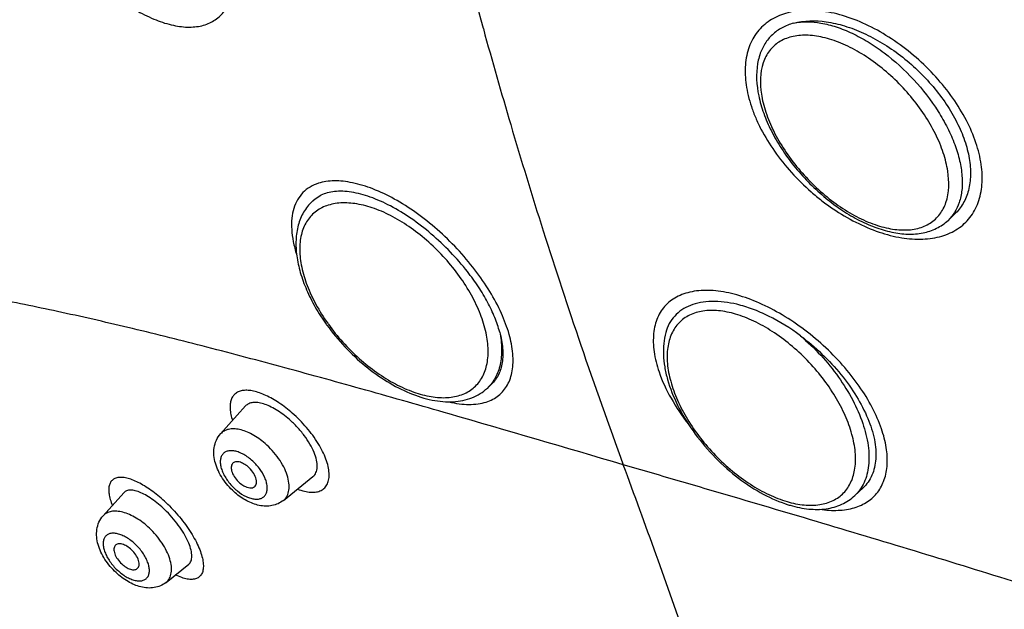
# Model space of a CAD drawing. Header units: millimetres. Extents: x 163 to 790, y -558 to 214.
# Tile 8 of 40: x 406 to 437, y -317 to -299. Entities that reach past the tile are written whole.
import ezdxf

# ---------------------------------------------------------------- set-up
doc = ezdxf.new("R2010")
doc.units = ezdxf.units.MM
doc.header["$LTSCALE"] = 23.1
doc.layers.get('0').update_dxf_attribs({"linetype": 'CONTINUOUS'})

msp = doc.modelspace()

# ---------------------------------------------------------------- linework, layer by layer
at = {"color": 7, "linetype": 'CONTINUOUS'}
for p, q in [((415.598, -304.481), (415.572, -304.506)), ((435.667, -304.899), (435.46, -305.094)), ((421.184, -310.21), (421.052, -310.334)), ((412.709, -311.763), (413.492, -310.893)), ((414.676, -313.841), (415.599, -313.098)), ((432.804, -313.45), (432.543, -313.695)), ((409.035, -314.326), (409.68, -313.604)), ((411.007, -316.404), (411.712, -315.837))]:
    msp.add_line(p, q, dxfattribs=at)
at = {"color": 9, "linetype": 'CONTINUOUS'}
for centre, radius, start, end in [((416.424, -305.412), 1.244, 131.5941, 133.2399), ((421.156, -304.697), 6.247, 215.3363, 215.6329), ((148.485, -415.287), 295.207, 19.16775, 20.32907), ((414.248, -312.284), 1.621, 229.1528, 230.6101), ((414.234, -312.301), 1.6, 230.6115, 231.27)]:
    msp.add_arc(centre, radius, start, end, dxfattribs=at)
at = {"color": 7, "linetype": 'CONTINUOUS'}
for centre, radius, start, end in [((421.36, -304.51), 6.575, 215.633, 215.9256), ((414.575, -311.971), 2.159, 227.9739, 229.1535), ((431.629, -310.235), 3.921, 251.317, 251.7602), ((431.592, -310.349), 3.801, 251.7559, 253.6819)]:
    msp.add_arc(centre, radius, start, end, dxfattribs=at)
at = {"color": 9, "linetype": 'CONTINUOUS'}
for points, knots in [([(415.718, -240.98), (417.992, -241.641), (421.399, -242.863), (425.862, -244.86), (430.477, -247.199), (436.221, -250.632), (442.912, -255.435), (449.364, -260.883), (455.46, -266.878), (461.089, -273.311), (466.149, -280.067), (470.549, -287.023), (473.637, -292.953), (475.698, -297.692), (477.015, -301.174), (478.116, -304.61), (478.995, -307.984), (479.649, -311.282), (480.074, -314.489), (480.268, -317.59), (480.231, -320.571), (479.961, -323.419), (479.461, -326.12), (478.732, -328.663), (478.086, -330.269), (477.726, -331.038)], [0, 0, 0, 0, 0.059551, 0.09081, 0.122966, 0.189643, 0.258895, 0.329917, 0.401835, 0.473743, 0.544736, 0.61394, 0.680552, 0.712669, 0.743887, 0.77414, 0.803375, 0.831556, 0.85866, 0.884682, 0.90964, 0.933573, 0.956546, 0.978649, 1, 1, 1, 1]), ([(420.927, -299.104), (420.537, -297.688), (419.733, -294.598), (418.567, -289.61), (417.412, -283.986), (416.723, -280.028), (416.4, -277.966)], [0, 0, 0, 0, 0.203729, 0.442799, 0.71044, 1, 1, 1, 1]), ([(410.119, -298.558), (410.303, -298.661), (410.665, -298.838), (411.21, -299.011), (411.716, -299.075), (412.103, -299.029), (412.371, -298.931), (412.547, -298.831), (412.702, -298.705), (412.835, -298.552), (412.943, -298.375), (413.057, -298.098), (413.113, -297.784), (413.121, -297.449), (413.094, -297.07), (412.992, -296.564), (412.778, -295.939), (412.474, -295.296), (412.087, -294.657), (411.633, -294.038), (411.126, -293.459), (410.754, -293.106), (410.56, -292.943)], [0, 0, 0, 0, 0.067306, 0.127781, 0.181248, 0.228429, 0.25034, 0.27158, 0.292574, 0.31377, 0.335613, 0.358513, 0.408497, 0.43603, 0.465328, 0.529206, 0.599564, 0.675373, 0.75518, 0.837113, 0.919377, 1, 1, 1, 1]), ([(433.783, -299.482), (433.553, -299.326), (433.087, -299.049), (432.475, -298.786), (431.989, -298.642), (431.64, -298.569), (431.301, -298.53), (430.88, -298.523), (430.391, -298.595), (429.956, -298.79), (429.673, -299.01), (429.493, -299.202), (429.346, -299.424), (429.234, -299.672), (429.157, -299.943), (429.101, -300.341), (429.122, -300.767), (429.208, -301.203), (429.308, -301.547), (429.442, -301.896), (429.667, -302.371), (430.028, -302.955), (430.558, -303.613), (431.068, -304.117), (431.512, -304.482), (431.744, -304.65), (431.863, -304.729)], [0, 0, 0, 0, 0.073863, 0.143766, 0.176847, 0.208514, 0.23871, 0.267418, 0.320477, 0.369004, 0.392344, 0.415492, 0.438837, 0.462765, 0.487596, 0.513594, 0.569644, 0.599954, 0.631726, 0.664901, 0.69938, 0.771685, 0.847075, 0.923796, 0.962101, 1, 1, 1, 1]), ([(430.631, -298.933), (430.909, -298.872), (431.371, -298.886), (431.978, -299.043), (432.475, -299.244), (432.976, -299.517), (433.645, -299.974), (434.413, -300.674), (435.05, -301.494), (435.448, -302.193), (435.676, -302.709), (435.831, -303.213), (435.909, -303.692), (435.908, -304.136), (435.852, -304.413), (435.809, -304.539)], [0, 0, 0, 0, 0.099499, 0.157051, 0.219532, 0.286334, 0.356566, 0.502704, 0.648329, 0.717945, 0.783932, 0.845449, 0.901956, 0.95333, 1, 1, 1, 1]), ([(420.927, -299.104), (421.202, -300.106), (421.806, -302.218), (422.817, -305.517), (423.985, -309.062), (424.846, -311.489), (425.304, -312.729)], [0, 0, 0, 0, 0.217755, 0.460466, 0.722931, 1, 1, 1, 1]), ([(435.396, -304.533), (435.5, -304.224), (435.504, -303.78), (435.4, -303.27), (435.285, -302.876), (435.073, -302.374), (434.73, -301.784), (434.304, -301.215), (433.813, -300.689), (433.273, -300.224), (432.706, -299.84), (432.218, -299.592), (431.832, -299.449), (431.555, -299.372), (431.287, -299.323), (430.956, -299.297), (430.64, -299.327), (430.358, -299.42), (430.172, -299.517), (430.009, -299.642), (429.87, -299.794), (429.759, -299.971), (429.704, -300.101), (429.681, -300.169)], [0, 0, 0, 0, 0.106254, 0.1372, 0.169794, 0.239425, 0.313895, 0.391462, 0.47013, 0.547824, 0.62254, 0.692513, 0.725305, 0.756459, 0.785913, 0.813667, 0.864327, 0.887741, 0.910257, 0.932286, 0.954285, 0.976717, 1, 1, 1, 1]), ([(431.863, -304.729), (432.093, -304.884), (432.558, -305.161), (433.28, -305.47), (433.986, -305.654), (434.652, -305.704), (435.166, -305.628), (435.525, -305.495), (435.763, -305.364), (435.973, -305.201), (436.151, -305.008), (436.298, -304.786), (436.45, -304.45), (436.549, -303.962), (436.518, -303.324), (436.347, -302.644), (436.043, -301.946), (435.618, -301.255), (434.91, -300.374), (434.257, -299.804), (433.783, -299.482)], [0, 0, 0, 0, 0.073886, 0.143817, 0.208545, 0.267394, 0.320515, 0.345309, 0.369212, 0.392557, 0.415717, 0.439081, 0.463015, 0.51372, 0.569776, 0.631832, 0.699527, 0.771829, 0.847252, 1, 1, 1, 1]), ([(429.681, -300.169), (429.576, -300.478), (429.572, -300.922), (429.676, -301.432), (429.791, -301.826), (430.003, -302.328), (430.346, -302.918), (430.772, -303.487), (431.264, -304.013), (431.803, -304.477), (432.37, -304.862), (432.858, -305.11), (433.245, -305.253), (433.521, -305.33), (433.789, -305.379), (434.12, -305.405), (434.436, -305.375), (434.719, -305.282), (434.905, -305.185), (435.068, -305.059), (435.206, -304.907), (435.318, -304.731), (435.373, -304.601), (435.396, -304.533)], [0, 0, 0, 0, 0.106254, 0.1372, 0.169794, 0.239425, 0.313895, 0.391462, 0.47013, 0.547824, 0.62254, 0.692513, 0.725305, 0.756459, 0.785913, 0.813667, 0.864327, 0.887741, 0.910257, 0.932286, 0.954285, 0.976717, 1, 1, 1, 1]), ([(415.771, -303.935), (415.679, -303.965), (415.503, -304.042), (415.277, -304.218), (415.104, -304.447), (414.987, -304.723), (414.927, -305.039), (414.924, -305.391), (414.976, -305.773), (415.045, -306.033), (415.087, -306.166)], [0, 0, 0, 0, 0.111432, 0.218082, 0.325006, 0.437203, 0.558696, 0.692237, 0.839248, 1, 1, 1, 1]), ([(421.015, -310.77), (421.087, -310.747), (421.224, -310.69), (421.409, -310.57), (421.565, -310.418), (421.69, -310.236), (421.781, -310.026), (421.839, -309.791), (421.863, -309.533), (421.85, -309.148), (421.743, -308.623), (421.495, -307.97), (421.133, -307.293), (420.666, -306.619), (420.115, -305.971), (419.499, -305.375), (418.841, -304.853), (418.167, -304.424), (417.502, -304.105), (416.958, -303.935), (416.549, -303.869), (416.269, -303.854), (416.01, -303.873), (415.847, -303.91), (415.771, -303.935)], [0, 0, 0, 0, 0.021282, 0.041715, 0.06184, 0.082239, 0.103473, 0.126012, 0.150201, 0.176261, 0.234291, 0.30008, 0.37258, 0.450172, 0.530736, 0.611947, 0.691439, 0.766953, 0.836559, 0.898785, 0.926944, 0.953145, 0.977449, 1, 1, 1, 1]), ([(420.182, -306.844), (420.043, -306.65), (419.741, -306.275), (419.232, -305.768), (418.683, -305.33), (418.114, -304.975), (417.544, -304.717), (416.995, -304.567), (416.484, -304.529), (416.096, -304.599), (415.832, -304.716), (415.661, -304.831), (415.513, -304.972), (415.392, -305.139), (415.297, -305.329), (415.204, -305.619), (415.166, -306.036), (415.233, -306.575), (415.409, -307.149), (415.686, -307.74), (415.926, -308.121), (416.06, -308.31)], [0, 0, 0, 0, 0.078169, 0.156754, 0.233697, 0.307063, 0.375213, 0.436997, 0.49201, 0.540914, 0.563729, 0.585894, 0.607851, 0.630064, 0.652971, 0.676945, 0.729066, 0.787815, 0.85322, 0.924431, 1, 1, 1, 1]), ([(415.598, -304.482), (415.617, -304.465), (415.694, -304.401), (415.778, -304.346), (415.845, -304.311)], [0, 0, 0, 0, 0.248269, 1, 1, 1, 1]), ([(435.809, -304.539), (435.773, -304.646), (435.679, -304.848), (435.538, -305.02), (435.46, -305.094)], [0, 0, 0, 0, 0.510734, 1, 1, 1, 1]), ([(425.304, -312.729), (423.491, -312.196), (420.809, -311.41), (417.281, -310.404), (414.755, -309.705), (412.322, -309.06), (409.996, -308.478), (407.794, -307.972), (405.733, -307.55), (403.834, -307.228), (402.361, -307.039), (401.283, -306.94), (400.559, -306.894), (399.895, -306.871), (399.295, -306.872), (398.762, -306.897), (398.3, -306.945), (397.911, -307.013), (397.635, -307.083), (397.452, -307.144), (397.342, -307.187), (397.252, -307.23), (397.18, -307.272), (397.128, -307.312), (397.094, -307.35), (397.082, -307.393), (397.093, -307.417), (397.101, -307.427)], [0, 0, 0, 0, 0.194814, 0.288123, 0.378288, 0.464972, 0.547601, 0.625488, 0.697965, 0.764387, 0.824012, 0.851012, 0.875994, 0.898857, 0.919505, 0.937847, 0.95381, 0.967367, 0.978508, 0.983169, 0.98722, 0.990662, 0.993496, 0.995731, 0.997417, 0.998715, 1, 1, 1, 1]), ([(416.079, -308.337), (416.219, -308.532), (416.522, -308.908), (417.032, -309.415), (417.583, -309.855), (418.154, -310.21), (418.725, -310.466), (419.276, -310.616), (419.786, -310.651), (420.174, -310.579), (420.438, -310.46), (420.609, -310.344), (420.755, -310.201), (420.919, -309.972), (421.054, -309.617), (421.095, -309.128), (421.023, -308.585), (420.843, -308.008), (420.561, -307.416), (420.318, -307.033), (420.182, -306.844)], [0, 0, 0, 0, 0.07813, 0.156671, 0.233553, 0.306836, 0.374875, 0.436521, 0.491382, 0.540146, 0.562909, 0.585041, 0.606989, 0.629218, 0.676064, 0.728361, 0.787321, 0.852936, 0.92432, 1, 1, 1, 1]), ([(433.38, -311.609), (433.302, -311.381), (433.096, -310.918), (432.685, -310.25), (432.17, -309.6), (431.57, -308.992), (430.907, -308.448), (430.206, -307.989), (429.494, -307.631), (428.796, -307.389), (428.138, -307.271), (427.625, -307.281), (427.262, -307.364), (427.024, -307.456), (426.813, -307.58), (426.632, -307.735), (426.483, -307.921), (426.37, -308.135), (426.291, -308.372), (426.247, -308.631), (426.237, -308.91), (426.271, -309.316), (426.35, -309.624), (426.423, -309.828)], [0, 0, 0, 0, 0.066356, 0.138535, 0.215011, 0.293857, 0.372963, 0.450204, 0.523581, 0.591406, 0.652524, 0.706535, 0.731101, 0.754317, 0.776506, 0.798095, 0.81957, 0.841447, 0.864163, 0.888083, 0.913463, 0.940489, 1, 1, 1, 1]), ([(428.816, -308.023), (428.64, -307.972), (428.301, -307.901), (427.807, -307.905), (427.44, -308.012), (427.198, -308.156), (427.043, -308.291), (426.913, -308.451), (426.773, -308.702), (426.671, -309.081), (426.668, -309.59), (426.777, -310.146), (426.992, -310.731), (427.305, -311.323), (427.705, -311.901), (428.177, -312.444), (428.702, -312.931), (429.263, -313.344), (429.836, -313.667), (430.232, -313.823), (430.427, -313.88)], [0, 0, 0, 0, 0.059382, 0.11207, 0.159191, 0.181486, 0.203443, 0.225528, 0.24819, 0.296631, 0.351082, 0.412311, 0.479981, 0.552984, 0.629698, 0.708196, 0.786411, 0.862299, 0.933996, 1, 1, 1, 1]), ([(430.427, -313.88), (430.602, -313.931), (430.942, -314.001), (431.436, -313.998), (431.803, -313.891), (432.045, -313.746), (432.2, -313.612), (432.329, -313.452), (432.469, -313.2), (432.571, -312.822), (432.574, -312.313), (432.466, -311.757), (432.251, -311.172), (431.937, -310.58), (431.537, -310.001), (431.066, -309.458), (430.54, -308.972), (429.98, -308.559), (429.407, -308.235), (429.01, -308.08), (428.816, -308.023)], [0, 0, 0, 0, 0.059382, 0.11207, 0.159191, 0.181486, 0.203443, 0.225528, 0.24819, 0.296631, 0.351082, 0.412311, 0.479981, 0.552984, 0.629698, 0.708196, 0.786411, 0.862299, 0.933996, 1, 1, 1, 1]), ([(421.439, -308.583), (421.474, -308.76), (421.514, -309.101), (421.473, -309.589), (421.347, -309.948), (421.193, -310.186), (421.102, -310.287), (421.052, -310.334)], [0, 0, 0, 0, 0.288998, 0.547596, 0.780834, 0.89139, 1, 1, 1, 1]), ([(430.842, -308.697), (431.066, -308.887), (431.491, -309.295), (432.042, -309.972), (432.487, -310.687), (432.805, -311.406), (432.956, -312.001), (432.994, -312.447), (432.979, -312.84), (432.889, -313.205), (432.714, -313.511), (432.603, -313.638), (432.543, -313.695)], [0, 0, 0, 0, 0.152335, 0.304234, 0.450646, 0.587073, 0.710147, 0.766201, 0.81857, 0.913275, 0.957204, 1, 1, 1, 1]), ([(426.423, -309.828), (426.52, -310.113), (426.79, -310.689), (427.147, -311.213), (427.351, -311.474)], [0, 0, 0, 0, 0.475837, 1, 1, 1, 1]), ([(414.951, -311.116), (414.82, -311), (414.556, -310.795), (414.205, -310.592), (413.934, -310.481), (413.749, -310.427), (413.579, -310.401), (413.425, -310.403), (413.291, -310.434), (413.178, -310.494), (413.091, -310.584), (413.033, -310.699), (413.004, -310.836), (413.003, -310.992), (413.029, -311.166), (413.062, -311.285), (413.083, -311.347)], [0, 0, 0, 0, 0.181477, 0.345641, 0.418875, 0.485209, 0.544441, 0.596884, 0.643513, 0.686209, 0.727643, 0.770832, 0.818344, 0.871922, 0.932405, 1, 1, 1, 1]), ([(419.847, -310.763), (419.955, -310.789), (420.164, -310.829), (420.47, -310.852), (420.754, -310.835), (420.932, -310.796), (421.015, -310.77)], [0, 0, 0, 0, 0.280434, 0.539675, 0.778744, 1, 1, 1, 1]), ([(415.115, -313.489), (415.186, -313.516), (415.322, -313.561), (415.522, -313.594), (415.7, -313.588), (415.854, -313.541), (415.976, -313.452), (416.06, -313.323), (416.104, -313.164), (416.109, -312.978), (416.076, -312.77), (416.006, -312.544), (415.9, -312.304), (415.711, -311.966), (415.404, -311.554), (415.111, -311.255), (414.951, -311.116)], [0, 0, 0, 0, 0.062779, 0.118027, 0.16621, 0.208766, 0.248368, 0.288548, 0.332653, 0.382998, 0.440642, 0.505768, 0.577882, 0.656055, 0.824977, 1, 1, 1, 1]), ([(414.098, -312.062), (413.975, -311.956), (413.78, -311.817), (413.504, -311.687), (413.309, -311.626), (413.127, -311.602), (412.961, -311.615), (412.817, -311.667), (412.741, -311.728), (412.709, -311.763)], [0, 0, 0, 0, 0.314778, 0.458675, 0.590261, 0.708499, 0.813978, 0.909446, 1, 1, 1, 1]), ([(431.456, -314.122), (431.644, -314.15), (432.006, -314.173), (432.445, -314.108), (432.749, -313.996), (432.947, -313.886), (433.12, -313.749), (433.266, -313.587), (433.384, -313.401), (433.505, -313.119), (433.58, -312.708), (433.544, -312.167), (433.446, -311.799), (433.38, -311.609)], [0, 0, 0, 0, 0.142048, 0.268322, 0.326564, 0.382308, 0.436437, 0.489992, 0.544037, 0.599551, 0.717995, 0.850702, 1, 1, 1, 1]), ([(414.676, -313.841), (414.698, -313.823), (414.741, -313.781), (414.809, -313.678), (414.857, -313.514), (414.854, -313.291), (414.796, -313.044), (414.685, -312.786), (414.528, -312.527), (414.331, -312.281), (414.179, -312.132), (414.098, -312.062)], [0, 0, 0, 0, 0.042459, 0.085674, 0.178394, 0.284823, 0.406944, 0.543491, 0.691074, 0.845018, 1, 1, 1, 1]), ([(413.68, -312.584), (413.593, -312.509), (413.455, -312.412), (413.26, -312.327), (413.124, -312.292), (412.999, -312.286), (412.889, -312.31), (412.798, -312.365), (412.735, -312.448), (412.701, -312.554), (412.696, -312.677), (412.719, -312.813), (412.788, -313.012), (412.936, -313.259), (413.096, -313.432), (413.188, -313.511)], [0, 0, 0, 0, 0.149892, 0.217436, 0.278293, 0.332155, 0.37987, 0.42375, 0.46735, 0.514326, 0.567208, 0.627043, 0.693667, 0.842379, 1, 1, 1, 1]), ([(413.233, -313.549), (413.319, -313.618), (413.455, -313.706), (413.645, -313.779), (413.776, -313.806), (413.895, -313.805), (413.999, -313.775), (414.083, -313.716), (414.14, -313.63), (414.169, -313.523), (414.17, -313.401), (414.144, -313.267), (414.074, -313.071), (413.927, -312.83), (413.769, -312.661), (413.68, -312.584)], [0, 0, 0, 0, 0.148075, 0.214167, 0.273503, 0.326038, 0.372908, 0.416656, 0.460839, 0.508861, 0.562937, 0.623896, 0.691469, 0.841512, 1, 1, 1, 1]), ([(477.725, -331.039), (476.589, -330.694), (474.885, -330.133), (472.62, -329.322), (470.324, -328.458), (468.03, -327.549), (465.731, -326.624), (464, -325.928), (462.269, -325.235), (459.964, -324.32), (457.096, -323.195), (453.674, -321.888), (450.291, -320.641), (446.956, -319.465), (442.632, -318), (437.378, -316.317), (431.254, -314.465), (427.257, -313.298), (425.304, -312.729)], [0, 0, 0, 0, 0.064116, 0.096855, 0.129889, 0.196575, 0.230112, 0.2637, 0.297288, 0.330831, 0.397599, 0.463646, 0.528619, 0.592275, 0.654584, 0.775115, 0.890186, 1, 1, 1, 1]), ([(411.109, -314.016), (410.978, -313.884), (410.775, -313.702), (410.491, -313.493), (410.288, -313.363), (410.093, -313.258), (409.91, -313.182), (409.743, -313.135), (409.593, -313.118), (409.463, -313.131), (409.355, -313.176), (409.274, -313.255), (409.225, -313.363), (409.207, -313.495), (409.218, -313.648), (409.257, -313.821), (409.298, -313.94), (409.323, -314.003)], [0, 0, 0, 0, 0.190479, 0.279494, 0.362546, 0.438474, 0.506345, 0.565744, 0.616773, 0.660357, 0.698619, 0.735036, 0.773741, 0.818129, 0.870217, 0.930814, 1, 1, 1, 1]), ([(411.109, -314.016), (411.256, -314.162), (411.525, -314.466), (411.806, -314.875), (411.981, -315.201), (412.077, -315.426), (412.141, -315.635), (412.172, -315.823), (412.171, -315.986), (412.134, -316.122), (412.06, -316.228), (411.951, -316.293), (411.816, -316.318), (411.658, -316.304), (411.481, -316.255), (411.36, -316.202), (411.297, -316.171)], [0, 0, 0, 0, 0.185475, 0.361815, 0.442243, 0.515502, 0.580618, 0.637023, 0.684931, 0.725496, 0.761453, 0.79695, 0.836302, 0.882464, 0.936921, 1, 1, 1, 1]), ([(410.481, -314.708), (410.355, -314.59), (410.154, -314.434), (409.866, -314.283), (409.661, -314.209), (409.47, -314.175), (409.296, -314.18), (409.146, -314.229), (409.067, -314.29), (409.035, -314.326)], [0, 0, 0, 0, 0.317639, 0.463419, 0.596407, 0.715044, 0.819554, 0.91266, 1, 1, 1, 1]), ([(411.007, -316.404), (411.028, -316.386), (411.068, -316.348), (411.132, -316.252), (411.177, -316.099), (411.176, -315.891), (411.124, -315.659), (411.023, -315.415), (410.879, -315.167), (410.698, -314.927), (410.556, -314.778), (410.481, -314.708)], [0, 0, 0, 0, 0.041846, 0.084432, 0.175863, 0.28104, 0.402155, 0.53824, 0.68625, 0.84185, 1, 1, 1, 1]), ([(410.038, -315.208), (409.954, -315.129), (409.819, -315.026), (409.626, -314.928), (409.491, -314.883), (409.365, -314.865), (409.252, -314.875), (409.157, -314.916), (409.086, -314.988), (409.044, -315.083), (409.031, -315.198), (409.046, -315.326), (409.088, -315.465), (409.155, -315.609), (409.276, -315.804), (409.393, -315.938), (409.48, -316.019)], [0, 0, 0, 0, 0.153702, 0.223762, 0.287192, 0.343294, 0.39243, 0.436422, 0.478652, 0.52317, 0.573172, 0.630268, 0.694649, 0.765507, 0.841362, 1, 1, 1, 1]), ([(409.48, -316.019), (409.564, -316.098), (409.698, -316.202), (409.891, -316.299), (410.026, -316.345), (410.153, -316.363), (410.265, -316.352), (410.361, -316.311), (410.432, -316.24), (410.474, -316.144), (410.486, -316.03), (410.471, -315.901), (410.429, -315.762), (410.362, -315.618), (410.242, -315.423), (410.125, -315.289), (410.038, -315.208)], [0, 0, 0, 0, 0.153702, 0.223762, 0.287192, 0.343294, 0.39243, 0.436422, 0.478652, 0.52317, 0.573172, 0.630268, 0.694649, 0.765507, 0.841362, 1, 1, 1, 1])]:
    msp.add_open_spline(points, degree=3, knots=knots, dxfattribs=at)
at = {"color": 7, "linetype": 'CONTINUOUS'}
for points, knots in [([(430.631, -298.933), (430.506, -298.967), (430.266, -299.059), (429.957, -299.28), (429.719, -299.57), (429.613, -299.798), (429.574, -299.917)], [0, 0, 0, 0, 0.259039, 0.505413, 0.749039, 1, 1, 1, 1]), ([(430.631, -298.933), (430.96, -298.845), (431.515, -298.841), (432.242, -299.009), (432.83, -299.234), (433.416, -299.547), (433.984, -299.937), (434.517, -300.393), (434.997, -300.902), (435.41, -301.448), (435.744, -302.014), (435.989, -302.583), (436.136, -303.139), (436.181, -303.666), (436.121, -304.149), (435.953, -304.571), (435.771, -304.802), (435.667, -304.899)], [0, 0, 0, 0, 0.108503, 0.170725, 0.237685, 0.3085, 0.381991, 0.456781, 0.531406, 0.604404, 0.674417, 0.740303, 0.801258, 0.856965, 0.907766, 0.954801, 1, 1, 1, 1]), ([(429.574, -299.917), (429.566, -299.939), (429.538, -300.029), (429.517, -300.121), (429.505, -300.191)], [0, 0, 0, 0, 0.245639, 1, 1, 1, 1]), ([(429.505, -300.191), (429.448, -300.522), (429.484, -301.062), (429.688, -301.76), (429.93, -302.315), (430.249, -302.865), (430.634, -303.396), (431.076, -303.896), (431.562, -304.349), (432.08, -304.743), (432.614, -305.068), (433.152, -305.313), (433.682, -305.473), (434.193, -305.539), (434.673, -305.505), (435.108, -305.363), (435.354, -305.193), (435.46, -305.094)], [0, 0, 0, 0, 0.110683, 0.172945, 0.239467, 0.309497, 0.381947, 0.455524, 0.528841, 0.600536, 0.669377, 0.734384, 0.794961, 0.851026, 0.903103, 0.952288, 1, 1, 1, 1]), ([(420.431, -306.696), (420.263, -306.483), (419.904, -306.072), (419.313, -305.515), (418.686, -305.032), (418.047, -304.641), (417.422, -304.358), (416.913, -304.218), (416.535, -304.179), (416.282, -304.185), (416.051, -304.226), (415.909, -304.279), (415.845, -304.311)], [0, 0, 0, 0, 0.149273, 0.299195, 0.445287, 0.583384, 0.709751, 0.821498, 0.871505, 0.917639, 0.960252, 1, 1, 1, 1]), ([(415.572, -304.506), (415.469, -304.603), (415.287, -304.833), (415.119, -305.247), (415.052, -305.711), (415.079, -306.212), (415.194, -306.737), (415.392, -307.277), (415.667, -307.819), (415.893, -308.169), (416.016, -308.341)], [0, 0, 0, 0, 0.101763, 0.206534, 0.317228, 0.436135, 0.564425, 0.70204, 0.847868, 1, 1, 1, 1]), ([(415.598, -304.481), (415.616, -304.464), (415.691, -304.399), (415.777, -304.344), (415.845, -304.311)], [0, 0, 0, 0, 0.247213, 1, 1, 1, 1]), ([(421.439, -308.583), (421.398, -308.428), (421.288, -308.11), (421.063, -307.638), (420.776, -307.16), (420.551, -306.85), (420.431, -306.696)], [0, 0, 0, 0, 0.223648, 0.467395, 0.727632, 1, 1, 1, 1]), ([(428.857, -307.717), (428.598, -307.656), (428.213, -307.603), (427.721, -307.65), (427.404, -307.738), (427.13, -307.88), (426.903, -308.074), (426.731, -308.317), (426.658, -308.503), (426.631, -308.6)], [0, 0, 0, 0, 0.299624, 0.431929, 0.553867, 0.667839, 0.777305, 0.886537, 1, 1, 1, 1]), ([(430.842, -308.697), (430.53, -308.463), (430.041, -308.157), (429.36, -307.861), (429.022, -307.757), (428.857, -307.717)], [0, 0, 0, 0, 0.525724, 0.770994, 1, 1, 1, 1]), ([(416.036, -308.368), (416.207, -308.604), (416.581, -309.055), (417.214, -309.648), (417.898, -310.139), (418.601, -310.505), (419.196, -310.695), (419.654, -310.761), (419.977, -310.768), (420.284, -310.73), (420.57, -310.646), (420.831, -310.516), (420.983, -310.399), (421.052, -310.334)], [0, 0, 0, 0, 0.146973, 0.293917, 0.436156, 0.569682, 0.691887, 0.748597, 0.80254, 0.854092, 0.903775, 0.952202, 1, 1, 1, 1]), ([(421.439, -308.583), (421.483, -308.749), (421.544, -309.067), (421.538, -309.524), (421.441, -309.859), (421.309, -310.077), (421.228, -310.168), (421.184, -310.21)], [0, 0, 0, 0, 0.298621, 0.559434, 0.788414, 0.895329, 1, 1, 1, 1]), ([(426.631, -308.6), (426.569, -308.824), (426.538, -309.19), (426.593, -309.68), (426.717, -310.217), (426.992, -310.901), (427.473, -311.694), (428.085, -312.436), (428.792, -313.085), (429.556, -313.605), (430.101, -313.857), (430.373, -313.949)], [0, 0, 0, 0, 0.099562, 0.153718, 0.211005, 0.334485, 0.467695, 0.606156, 0.744451, 0.877196, 1, 1, 1, 1]), ([(430.842, -308.697), (431.078, -308.875), (431.527, -309.256), (432.118, -309.893), (432.603, -310.569), (432.961, -311.251), (433.144, -311.819), (433.204, -312.247), (433.207, -312.539), (433.168, -312.809), (433.089, -313.055), (432.968, -313.272), (432.862, -313.395), (432.804, -313.45)], [0, 0, 0, 0, 0.156071, 0.310499, 0.458098, 0.594343, 0.715988, 0.770966, 0.822108, 0.869792, 0.914675, 0.957691, 1, 1, 1, 1]), ([(414.862, -311.318), (414.796, -311.26), (414.662, -311.151), (414.455, -311.011), (414.252, -310.901), (414.059, -310.824), (413.881, -310.783), (413.724, -310.778), (413.59, -310.812), (413.519, -310.863), (413.492, -310.893)], [0, 0, 0, 0, 0.171345, 0.333956, 0.484045, 0.618639, 0.735984, 0.836155, 0.921982, 1, 1, 1, 1]), ([(415.599, -313.098), (415.619, -313.082), (415.655, -313.045), (415.695, -312.975), (415.721, -312.893), (415.736, -312.762), (415.714, -312.573), (415.633, -312.331), (415.502, -312.072), (415.324, -311.807), (415.11, -311.552), (414.947, -311.393), (414.862, -311.318)], [0, 0, 0, 0, 0.036499, 0.074172, 0.114554, 0.15879, 0.261112, 0.383183, 0.522993, 0.676286, 0.837421, 1, 1, 1, 1]), ([(413.13, -313.575), (412.993, -313.452), (412.812, -313.243), (412.634, -312.93), (412.541, -312.688), (412.493, -312.442), (412.498, -312.196), (412.566, -311.961), (412.655, -311.823), (412.709, -311.763)], [0, 0, 0, 0, 0.269052, 0.39964, 0.525188, 0.646074, 0.764224, 0.881853, 1, 1, 1, 1]), ([(413.085, -312.689), (413.072, -312.704), (413.05, -312.742), (413.038, -312.809), (413.044, -312.885), (413.076, -313.001), (413.158, -313.146), (413.251, -313.248), (413.304, -313.294)], [0, 0, 0, 0, 0.08572, 0.180949, 0.289967, 0.413625, 0.696043, 1, 1, 1, 1]), ([(413.57, -312.793), (413.527, -312.756), (413.44, -312.694), (413.32, -312.645), (413.23, -312.633), (413.173, -312.638), (413.123, -312.656), (413.096, -312.677), (413.085, -312.689)], [0, 0, 0, 0, 0.315078, 0.590069, 0.708355, 0.813865, 0.909369, 1, 1, 1, 1]), ([(413.771, -313.415), (413.787, -313.402), (413.815, -313.368), (413.835, -313.301), (413.834, -313.223), (413.806, -313.102), (413.723, -312.949), (413.626, -312.842), (413.57, -312.793)], [0, 0, 0, 0, 0.085391, 0.178235, 0.284806, 0.407116, 0.691019, 1, 1, 1, 1]), ([(413.304, -313.294), (413.325, -313.312), (413.367, -313.345), (413.443, -313.393), (413.528, -313.433), (413.622, -313.455), (413.705, -313.452), (413.753, -313.43), (413.771, -313.415)], [0, 0, 0, 0, 0.158578, 0.310723, 0.521194, 0.705404, 0.862565, 1, 1, 1, 1]), ([(411.019, -314.189), (410.954, -314.123), (410.821, -313.999), (410.616, -313.836), (410.415, -313.702), (410.225, -313.603), (410.051, -313.541), (409.9, -313.516), (409.788, -313.531), (409.719, -313.567), (409.692, -313.59), (409.68, -313.604)], [0, 0, 0, 0, 0.177825, 0.346705, 0.501845, 0.639351, 0.756649, 0.853133, 0.93145, 0.966257, 1, 1, 1, 1]), ([(414.676, -313.841), (414.624, -313.883), (414.509, -313.953), (414.317, -314.013), (414.117, -314.028), (413.916, -314.005), (413.717, -313.947), (413.456, -313.828), (413.275, -313.701), (413.163, -313.604)], [0, 0, 0, 0, 0.120372, 0.240241, 0.360027, 0.481009, 0.60483, 0.732687, 1, 1, 1, 1]), ([(430.524, -313.997), (430.714, -314.052), (431.087, -314.13), (431.639, -314.129), (432.063, -314.014), (432.355, -313.852), (432.484, -313.75), (432.543, -313.695)], [0, 0, 0, 0, 0.277799, 0.532749, 0.770455, 0.885777, 1, 1, 1, 1]), ([(409.44, -316.1), (409.309, -315.977), (409.134, -315.77), (408.962, -315.464), (408.872, -315.229), (408.826, -314.989), (408.83, -314.75), (408.895, -314.52), (408.982, -314.385), (409.035, -314.326)], [0, 0, 0, 0, 0.269893, 0.400295, 0.525434, 0.645899, 0.763832, 0.881544, 1, 1, 1, 1]), ([(411.712, -315.837), (411.728, -315.824), (411.757, -315.793), (411.788, -315.734), (411.806, -315.664), (411.814, -315.55), (411.788, -315.382), (411.712, -315.163), (411.592, -314.922), (411.433, -314.672), (411.24, -314.423), (411.095, -314.265), (411.019, -314.189)], [0, 0, 0, 0, 0.032084, 0.065898, 0.103135, 0.144963, 0.244531, 0.366179, 0.507606, 0.664377, 0.830697, 1, 1, 1, 1]), ([(409.415, -315.251), (409.403, -315.265), (409.383, -315.299), (409.371, -315.362), (409.376, -315.433), (409.406, -315.542), (409.481, -315.681), (409.566, -315.78), (409.616, -315.826)], [0, 0, 0, 0, 0.084441, 0.17837, 0.286159, 0.408857, 0.691351, 1, 1, 1, 1]), ([(409.92, -315.384), (409.876, -315.343), (409.786, -315.273), (409.661, -315.215), (409.567, -315.198), (409.507, -315.2), (409.454, -315.217), (409.427, -315.238), (409.415, -315.251)], [0, 0, 0, 0, 0.317849, 0.596137, 0.714853, 0.819433, 0.912602, 1, 1, 1, 1]), ([(410.103, -315.975), (410.118, -315.963), (410.144, -315.932), (410.163, -315.869), (410.162, -315.797), (410.137, -315.683), (410.06, -315.536), (409.972, -315.433), (409.92, -315.384)], [0, 0, 0, 0, 0.084143, 0.175724, 0.281074, 0.40239, 0.686251, 1, 1, 1, 1]), ([(409.616, -315.826), (409.657, -315.865), (409.742, -315.932), (409.86, -315.989), (409.95, -316.01), (410.009, -316.012), (410.061, -316.002), (410.091, -315.985), (410.103, -315.975)], [0, 0, 0, 0, 0.312803, 0.590337, 0.710575, 0.817467, 0.912618, 1, 1, 1, 1]), ([(411.007, -316.404), (410.953, -316.447), (410.833, -316.519), (410.631, -316.577), (410.422, -316.585), (410.213, -316.552), (410.008, -316.483), (409.739, -316.347), (409.554, -316.206), (409.44, -316.1)], [0, 0, 0, 0, 0.120011, 0.239325, 0.358426, 0.478926, 0.602763, 0.73117, 1, 1, 1, 1])]:
    msp.add_open_spline(points, degree=3, knots=knots, dxfattribs=at)

doc.saveas('drawing.dxf')
